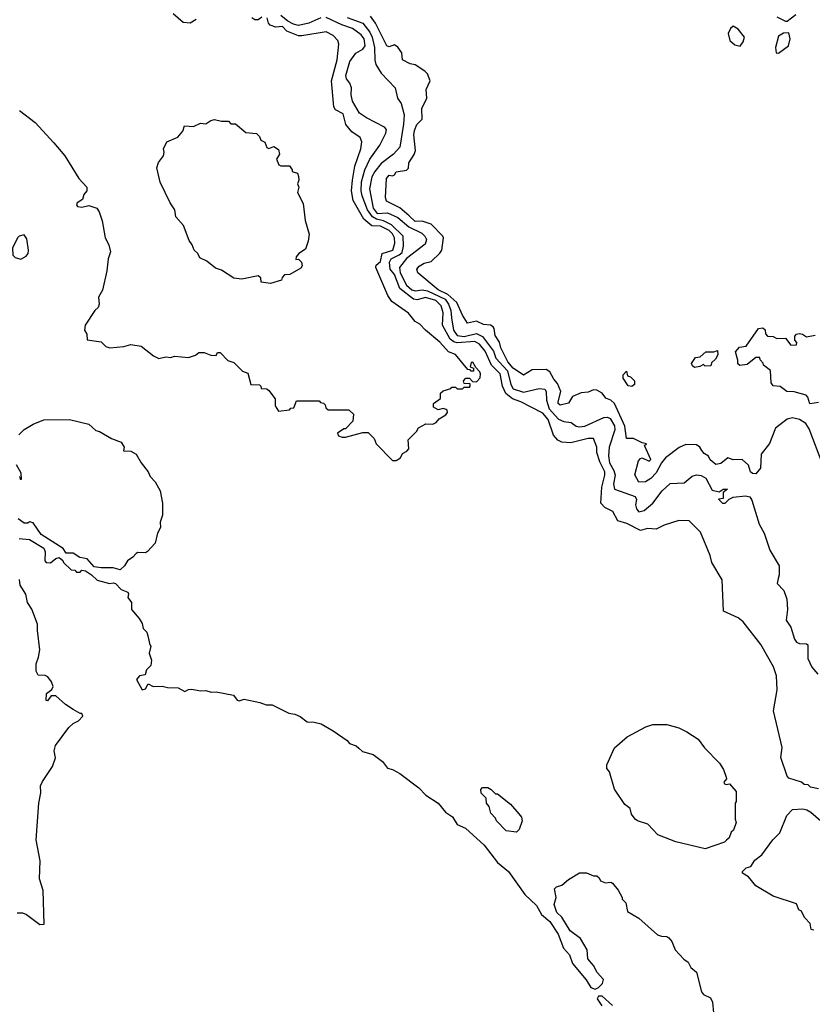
# Model space of a CAD drawing. Extents: x 1793424 to 1900092, y 321114 to 470632.
# Tile 157 of 256: x 1852609 to 1857149, y 396164 to 401805. Entities that reach past the tile are written whole.
import ezdxf

# ---------------------------------------------------------------- set-up
doc = ezdxf.new("R2010")
doc.units = 0

msp = doc.modelspace()

# ---------------------------------------------------------------- linework, layer by layer
at = {"layer": '0CON05XD'}
for points in [[(1852607.5, 401285), (1852696.7, 401215), (1852805, 401100), (1852866.7, 401025), (1852946.7, 400895), (1852992.5, 400845), (1852993.8, 400825), (1852976.9, 400803.1), (1852968.6, 400775), (1852937.1, 400755), (1852933.5, 400743.5), (1852940, 400735), (1852965, 400730.4), (1853005, 400740.6), (1853050, 400725), (1853063.9, 400703.9), (1853081.7, 400651.7), (1853098.8, 400555), (1853118.8, 400515), (1853129.2, 400475), (1853116, 400435), (1853108.6, 400365), (1853083.3, 400255), (1853059.2, 400215), (1853063.3, 400175), (1853057.5, 400155), (1853038.3, 400138.3), (1852983.8, 400055), (1852980, 400025), (1852992.5, 400002.5), (1852995, 399970), (1853075, 399958.8), (1853101.7, 399931.7), (1853125, 399924), (1853205, 399931.5), (1853245, 399943.8), (1853304.1, 399934.1), (1853375, 399878.8), (1853405, 399863.3), (1853445, 399872.5), (1853475, 399870), (1853495, 399877.5), (1853575, 399870), (1853615, 399882.5), (1853635, 399897.5), (1853665, 399897.5), (1853703, 399883), (1853735, 399880), (1853741.7, 399898.3), (1853757, 399897), (1853801.7, 399851.7), (1853835, 399840), (1853885, 399790), (1853915, 399780), (1853933.6, 399713.6), (1853981.7, 399711.7), (1853990, 399705), (1853991.7, 399691.7), (1854025, 399690), (1854035, 399680), (1854071.7, 399631.7), (1854073, 399593), (1854091.7, 399561.7), (1854155, 399570), (1854161.7, 399578.3), (1854178.3, 399581.7), (1854195, 399620), (1854325, 399620), (1854331.7, 399611.7), (1854348.3, 399608.3), (1854358.3, 399598.3), (1854361.7, 399581.7), (1854375, 399570), (1854495, 399570), (1854520, 399545), (1854517.5, 399505), (1854475, 399460), (1854465, 399460), (1854430, 399435), (1854435, 399420), (1854455, 399412.5), (1854475, 399413.3), (1854575, 399440), (1854605, 399440), (1854640, 399405), (1854650, 399375), (1854745, 399280), (1854765, 399280), (1854790, 399295), (1854801.7, 399318.3), (1854827, 399333), (1854837.5, 399345), (1854833, 399397), (1854882.5, 399445), (1854893.6, 399466.4), (1854935, 399490), (1854975, 399487.5), (1854995, 399497.5), (1855011.7, 399518.3), (1855049.3, 399540.7), (1855060, 399555), (1855058.3, 399568.3), (1855051.7, 399571.7), (1855035, 399577.5), (1855005, 399570), (1854980, 399585), (1854980, 399605), (1855020, 399635), (1855020, 399665), (1855035, 399677.5), (1855078.3, 399691.7), (1855085, 399700), (1855105, 399700), (1855115, 399690), (1855145, 399690), (1855155, 399700), (1855185, 399700), (1855190, 399705), (1855188.3, 399718.3), (1855155, 399720), (1855150, 399735), (1855165, 399750), (1855185, 399750), (1855201.7, 399731.7), (1855225, 399730), (1855247, 399753), (1855247.5, 399775), (1855245, 399787.5), (1855221.7, 399811.7), (1855205, 399842.5), (1855195, 399840), (1855190, 399815), (1855208.3, 399808.3), (1855208.3, 399791.7), (1855195, 399790), (1855188.3, 399798.3), (1855175, 399800), (1855105, 399886.7), (1855065, 399902.5), (1855015, 399956.2), (1854932.9, 400025), (1854900.2, 400060.2), (1854874.4, 400075), (1854835, 400123.3), (1854740.6, 400190.6), (1854717.1, 400225), (1854648, 400385), (1854651.2, 400398.8), (1854675, 400420), (1854684.2, 400465), (1854745.8, 400485), (1854757.5, 400525), (1854755.6, 400555.6), (1854745, 400578.2), (1854725, 400597.5), (1854675, 400621.9), (1854625, 400623.3), (1854580.9, 400660.9), (1854519.4, 400769.4), (1854509.6, 400825), (1854514.6, 400885), (1854527.9, 400965), (1854562.2, 401065), (1854569.4, 401105), (1854559.8, 401129.8), (1854511.9, 401161.9), (1854477.1, 401205), (1854461.2, 401265), (1854417.8, 401287.8), (1854408.1, 401305), (1854394.6, 401455), (1854426.8, 401575), (1854436.5, 401665), (1854431.1, 401685), (1854405, 401714.4), (1854365, 401735.5), (1854225, 401711.3), (1854205, 401712.9), (1854158.5, 401731.5), (1854138.2, 401738.2), (1854115, 401765.3), (1854075, 401761.1), (1854043.8, 401773.8), (1854034.5, 401784.5), (1854025.4, 401815)], [(1853620, 401805), (1853585, 401784), (1853545, 401788.8), (1853488.2, 401838.2)], [(1853995, 401819.1), (1853975, 401802.9), (1853955, 401804.4), (1853938.1, 401815)], [(1854334, 401815), (1854265, 401785.3), (1854205, 401771.8), (1854178, 401778), (1854145, 401795.7), (1854105, 401828)], [(1855959.6, 399195), (1855960, 399215), (1855931.7, 399271.7), (1855915.3, 399325), (1855915.4, 399355), (1855896.2, 399405), (1855865, 399404.6), (1855765, 399379.7), (1855715, 399383.2), (1855691.4, 399395), (1855667.3, 399425), (1855635, 399513.3), (1855605, 399549.4), (1855480, 399615), (1855431.7, 399631.7), (1855393, 399663), (1855374.8, 399705), (1855360.8, 399775), (1855312.1, 399825), (1855275.2, 399905), (1855243.1, 399945), (1855215, 399960.2), (1855115, 399952.8), (1855095, 399958.9), (1855073.8, 399975), (1855030.8, 400055), (1855033.7, 400125), (1855023.5, 400165), (1854992.9, 400195), (1854932.7, 400212.7), (1854885, 400200.2), (1854865, 400202.6), (1854786.7, 400265), (1854755.7, 400345), (1854730.7, 400375), (1854727.8, 400415), (1854737.5, 400435), (1854783.3, 400456.7), (1854798.7, 400471.3), (1854806.6, 400506.6), (1854804.4, 400565), (1854738.6, 400628.6), (1854693, 400653), (1854651.9, 400661.9), (1854629.8, 400675), (1854601.3, 400715), (1854570.8, 400795), (1854564.7, 400825), (1854566.2, 400875), (1854586.5, 400945), (1854615.3, 401004.7), (1854671.1, 401085), (1854705.8, 401155), (1854710, 401175), (1854698.7, 401188.7), (1854595, 401242), (1854555, 401270), (1854515, 401337.5), (1854507.5, 401375), (1854508.6, 401415), (1854500.2, 401440.2), (1854480.8, 401465), (1854477.1, 401485), (1854499.4, 401565), (1854535, 401612), (1854575, 401636.2), (1854586.9, 401655), (1854581.5, 401695), (1854565, 401717.7), (1854514.4, 401755), (1854454.3, 401774.3), (1854365, 401817.8)], [(1854485, 401817.7), (1854575, 401784.1), (1854615, 401733.9), (1854628.5, 401705), (1854641.5, 401645), (1854642.6, 401572.6), (1854648.5, 401548.5), (1854679.1, 401499.1), (1854760, 401415), (1854772.5, 401355), (1854793.3, 401325), (1854810.3, 401260.3), (1854806.7, 401206.7), (1854786.7, 401075), (1854750.8, 401035), (1854679.3, 400980.7), (1854642.2, 400935), (1854626.7, 400905), (1854612.9, 400835), (1854634.1, 400725), (1854655.7, 400695), (1854715, 400697.2), (1854775, 400672), (1854838.4, 400618.4), (1854911.7, 400581.7), (1854930, 400565), (1854938.9, 400545), (1854930.6, 400519.4), (1854825, 400435.9), (1854784.7, 400385), (1854787.3, 400355), (1854825, 400283.3), (1854855, 400256.7), (1854875, 400251.9), (1854915, 400257.8), (1854945, 400251.7), (1855045, 400202.7), (1855064.3, 400175), (1855078.4, 400138.4), (1855082.8, 400097.2)], [(1857209.2, 399255), (1857130.7, 399460.7), (1857110.9, 399490.9), (1857075, 399513.3), (1857035, 399523.3), (1857005, 399516.7), (1856938.1, 399465), (1856903.8, 399376.2), (1856855.7, 399315), (1856852.9, 399235), (1856825, 399203.5), (1856806.7, 399205), (1856794, 399214), (1856782.6, 399252.6), (1856748, 399285), (1856695, 399283.6), (1856665, 399294.7), (1856625, 399261.3), (1856595.4, 399255.4), (1856563, 399283), (1856554.2, 399304.2), (1856528.7, 399318.7), (1856516.4, 399336.4), (1856504, 399355), (1856485, 399368.1), (1856425, 399370.6), (1856385.6, 399354.4), (1856308.9, 399295), (1856284.4, 399265), (1856255, 399209.2), (1856223.6, 399176.4), (1856193.5, 399156.5), (1856155, 399155.3), (1856133.2, 399196.8), (1856153.2, 399276.8), (1856165, 399291.2), (1856175, 399293.8), (1856215, 399274.4), (1856223.8, 399285), (1856187.5, 399365), (1856200, 399375), (1856175, 399380), (1856125, 399404.6), (1856085, 399406), (1856074.2, 399475), (1856015, 399605.6), (1855995, 399624.4), (1855967, 399637), (1855944.4, 399665), (1855915, 399681.2), (1855895.7, 399684.3), (1855865, 399671.2), (1855825, 399667.1), (1855775, 399645.5), (1855752.7, 399607.3), (1855705, 399596.8), (1855693.9, 399605), (1855692.4, 399615), (1855708.6, 399675), (1855689.5, 399719.5), (1855667.4, 399745), (1855646.3, 399786.3), (1855625, 399800), (1855545, 399799.2), (1855495, 399767.1), (1855435, 399808.9), (1855404.3, 399845), (1855364.8, 399925), (1855356.8, 399956.8), (1855331.8, 399995), (1855327.1, 400035), (1855320.8, 400045), (1855305, 400054.4), (1855265, 400059.1), (1855225, 400077.8), (1855174, 400065), (1855145, 400111.2), (1855112.9, 400185), (1855060.3, 400230.3), (1855005, 400257.7), (1854890, 400355), (1854884, 400375), (1854897.3, 400392.7), (1854925, 400410.6), (1854965, 400419.5), (1855015, 400467.1), (1855026.4, 400485), (1855035.4, 400555.4), (1855032.9, 400565), (1854965, 400633.9), (1854915, 400650.4), (1854875, 400647.5), (1854840.2, 400680.2), (1854786.1, 400726.1), (1854710, 400765), (1854703.8, 400785), (1854710, 400895), (1854725, 400913.8), (1854745, 400909.2), (1854756, 400915), (1854765, 400932.5), (1854825, 400943.3), (1854835.3, 400954.7), (1854837.5, 400985), (1854868, 401032), (1854875.3, 401055), (1854866.5, 401145), (1854869.4, 401170.6), (1854884.5, 401205), (1854914.3, 401235), (1854911.4, 401295), (1854940.8, 401355), (1854937.1, 401405), (1854960, 401455), (1854944.3, 401494.3), (1854929.2, 401509.2), (1854875, 401546.2), (1854845, 401551.9), (1854800.8, 401575), (1854797.9, 401615), (1854775, 401647.3), (1854755, 401660.4), (1854725, 401650), (1854712.7, 401655), (1854647.7, 401785), (1854617.8, 401825)], [(1856945, 401821.2), (1856995, 401796.7), (1857005, 401796.7), (1857055, 401833.8)], [(1856735, 401653.3), (1856752.7, 401677.3), (1856761.2, 401705), (1856725, 401751.2), (1856695, 401766.7), (1856680, 401755), (1856666.7, 401725), (1856676.7, 401685), (1856705, 401660), (1856735, 401653.3)], [(1856955, 401613.3), (1857012.5, 401655), (1857022.5, 401695), (1857015, 401730), (1856983, 401727), (1856955, 401710), (1856938.8, 401645), (1856942.5, 401615), (1856955, 401613.3)], [(1854045, 400293.3), (1853991.7, 400301.7), (1853990, 400325), (1853975, 400336.7), (1853881.7, 400318.3), (1853835, 400323.8), (1853765, 400370), (1853731.2, 400381.2), (1853680.7, 400420.7), (1853640.7, 400440.7), (1853630, 400465), (1853607.5, 400485), (1853596.7, 400515), (1853579.3, 400539.3), (1853546.1, 400626.1), (1853503.3, 400675), (1853496.7, 400715), (1853471.2, 400755), (1853414.2, 400874.2), (1853393.6, 400956.4), (1853403.9, 400986.1), (1853432.5, 401025), (1853436.7, 401045), (1853432.5, 401065), (1853452.5, 401105), (1853515, 401132.5), (1853542.5, 401165), (1853553.6, 401196.4), (1853605, 401192.5), (1853645, 401212.5), (1853675, 401207.5), (1853703, 401227), (1853725, 401232.5), (1853765, 401222.5), (1853805, 401222.5), (1853818.3, 401208.3), (1853845, 401207.5), (1853905, 401157.5), (1853965, 401152.5), (1853982.5, 401135), (1853990, 401115), (1854013, 401103), (1854025, 401072.5), (1854035, 401067.5), (1854065, 401077.5), (1854090.7, 401060.7), (1854097.5, 401035), (1854080, 401005), (1854093.6, 400973.6), (1854105, 400966.7), (1854155, 400966.7), (1854170, 400945), (1854170, 400935), (1854181.7, 400931.7), (1854200, 400925), (1854206.4, 400906.4), (1854207.5, 400885), (1854200, 400865), (1854207.5, 400845), (1854200, 400815), (1854231.7, 400751.7), (1854243.3, 400655), (1854266.2, 400575), (1854262, 400535), (1854245, 400490), (1854207.5, 400465), (1854192.5, 400445), (1854190, 400430), (1854205, 400432.5), (1854223.3, 400415), (1854226.7, 400395), (1854218.3, 400381.7), (1854156, 400344), (1854125, 400342.5), (1854111.7, 400328.3), (1854108.3, 400311.7), (1854045, 400293.3)], [(1852615, 400432.5), (1852645, 400450), (1852656.7, 400465), (1852660, 400485), (1852649.3, 400549.3), (1852635, 400572.5), (1852606.4, 400563.6), (1852596.1, 400553.9), (1852567.5, 400495), (1852570, 400455), (1852583, 400443), (1852615, 400432.5)], [(1855082.8, 400097.2), (1855093, 400025), (1855115, 399995.9), (1855155, 399989.7), (1855225, 400006.7), (1855259.6, 399989.6), (1855322.9, 399905), (1855336.5, 399865), (1855402.8, 399792.8), (1855421.1, 399715), (1855435, 399689.2), (1855495, 399671.4), (1855585, 399691.4), (1855617, 399687), (1855624, 399675), (1855627.1, 399625), (1855641.8, 399575), (1855695, 399515.3), (1855725, 399502.3), (1855767.5, 399497.5), (1855795.7, 399475.7), (1855815, 399471.9), (1855845, 399475.6), (1855955, 399525.4), (1855975, 399527.9), (1855990.5, 399520.5), (1856015, 399478.6), (1856018.2, 399455), (1855985.4, 399355), (1855981.3, 399305), (1855987.3, 399265), (1856011.4, 399221.4), (1856019.1, 399195), (1856010, 399145), (1856015, 399115.8), (1856133.7, 399073.7), (1856141.6, 399055), (1856136.7, 399025), (1856141.3, 399001.3), (1856155, 398984.7), (1856185, 398992.1), (1856235.3, 399034.7), (1856289.2, 399105), (1856335, 399146.7), (1856415, 399151.2), (1856461.1, 399188.9), (1856485, 399196.7), (1856513.2, 399193.2), (1856538.3, 399178.3), (1856575, 399109.5), (1856615, 399098.8), (1856638.8, 399115), (1856663.3, 399115), (1856638, 399095), (1856638.2, 399061.8), (1856612.5, 399057.5), (1856635, 399033.8), (1856650, 399035), (1856672.2, 399057.8), (1856695, 399068.1), (1856766.1, 399076.1), (1856790.5, 399070.5), (1856802.3, 399052.3), (1856844, 398915), (1856873.6, 398863.6), (1856906.1, 398766.1), (1856958.8, 398675), (1856958.8, 398625), (1856952.5, 398602.5), (1856947.5, 398575), (1856986.2, 398535), (1857003.8, 398485), (1857006.1, 398426.1), (1857000, 398365), (1857026.2, 398325), (1857046.7, 398255), (1857058, 398238), (1857075, 398230), (1857115, 398229.4), (1857123.1, 398223.1), (1857122.5, 398145), (1857146.7, 398095), (1857181.2, 398055)], [(1857185, 399612.2), (1857135, 399604.2), (1857122.7, 399642.7), (1857112.9, 399652.9), (1857045, 399672.5), (1857003.6, 399673.6), (1856965, 399703.3), (1856925, 399707.5), (1856913.6, 399723.6), (1856910, 399795), (1856870, 399825), (1856867, 399837), (1856850, 399855), (1856848.3, 399868.3), (1856825, 399870), (1856775, 399830), (1856733.6, 399823.6), (1856723, 399833), (1856723, 399853), (1856708.3, 399901.7), (1856731.7, 399928.3), (1856770, 399935), (1856840, 400035), (1856865, 400040), (1856878.3, 400028.3), (1856880, 400005), (1856891.7, 399991.7), (1856925, 399990), (1856945, 399977.5), (1856995, 399980), (1857025, 399940), (1857058.3, 399941.7), (1857060, 399955), (1857048.3, 399968.3), (1857048.3, 399991.7), (1857057.5, 400002.5), (1857073.6, 400006.4), (1857093.6, 400003.6), (1857115, 399987.5), (1857165, 399997.5)], [(1856475, 399812.5), (1856461.7, 399821.7), (1856457.5, 399835), (1856480.7, 399869.3), (1856507, 399873), (1856538.3, 399901.7), (1856585, 399902.5), (1856605, 399910), (1856607.5, 399885), (1856595, 399860), (1856571.7, 399838.3), (1856568.3, 399821.7), (1856535, 399820), (1856525, 399830), (1856505, 399817.5), (1856475, 399812.5)], [(1856115, 399703.3), (1856095, 399707.5), (1856065, 399750), (1856065, 399770), (1856085, 399790), (1856090, 399765), (1856108.3, 399758.3), (1856130, 399735), (1856130, 399715), (1856115, 399703.3)], [(1852603.9, 399426.1), (1852635, 399456.7), (1852685, 399486.7), (1852747, 399513), (1852893.9, 399513.9), (1853005, 399488), (1853045, 399450.8), (1853066.7, 399445), (1853134.4, 399404.4), (1853190, 399385), (1853206.7, 399355), (1853203.8, 399333.8), (1853245, 399332), (1853276.7, 399315), (1853304, 399265), (1853344, 399215), (1853356.9, 399186.9), (1853385, 399156.7), (1853414.2, 399105), (1853425.8, 399035), (1853425.8, 398965), (1853413.8, 398925), (1853415.8, 398895), (1853397.9, 398862.1), (1853384.2, 398805), (1853341.7, 398758.3), (1853329.3, 398750.7), (1853285, 398752.5), (1853275, 398746.7), (1853257.5, 398725), (1853226.7, 398705), (1853210, 398675), (1853185, 398652.5)], [(1852608.3, 399188.3), (1852611.7, 399171.7), (1852618.3, 399171.7), (1852617, 399207), (1852590, 399255)], [(1857185, 397397.5), (1857138.3, 397408.3), (1857125, 397420), (1857103, 397423), (1857087, 397437), (1857015, 397460), (1857005, 397470), (1856968.3, 397578.3), (1856976.7, 397635), (1856926.2, 397845), (1856948, 397965), (1856943.8, 398045), (1856927.3, 398097.3), (1856854.1, 398224.1), (1856752.5, 398355), (1856725, 398377.5), (1856640, 398415), (1856632.5, 398595), (1856573.3, 398695), (1856563.3, 398735), (1856508.3, 398868.3), (1856443, 398933), (1856385, 398935.8), (1856301.3, 398908.7), (1856255, 398885.6), (1856205, 398889.1), (1856165, 398878.1), (1856087.3, 398917.3), (1856035, 398932.9), (1856006.4, 398986.4), (1855960.7, 399010.7), (1855938.4, 399035), (1855944, 399126), (1855959.6, 399195)], [(1853185, 398652.5), (1853145, 398664), (1853075, 398663.3), (1853035, 398670), (1852995, 398716), (1852954, 398724), (1852915, 398748), (1852875, 398747.5), (1852857.5, 398775), (1852732.5, 398855), (1852685, 398922.5), (1852665, 398927.5), (1852655, 398920), (1852635, 398920), (1852600, 398945)], [(1852605, 398832.5), (1852665, 398826.2), (1852746.1, 398776.1), (1852753.8, 398755), (1852753.3, 398705), (1852760, 398695), (1852785, 398693.3), (1852815, 398717.5), (1852835, 398722.5), (1852856.4, 398706.4), (1852860, 398695), (1852903, 398653), (1852925, 398650), (1852935, 398640), (1852955, 398640), (1852965, 398650), (1852985, 398647.5), (1853020, 398625), (1853053, 398593), (1853123.6, 398573.6), (1853145, 398578.8), (1853157.5, 398575), (1853189.5, 398539.5), (1853227.5, 398525), (1853232.5, 398515), (1853227.5, 398495), (1853250, 398465), (1853248.8, 398425), (1853293.6, 398373.6)], [(1852595, 396687.5), (1852625, 396687.5), (1852648.3, 396678.3), (1852725, 396620), (1852748.3, 396621.7), (1852743.8, 396815), (1852721.7, 396881.7), (1852726, 396985), (1852702.5, 397105), (1852718.8, 397315), (1852730, 397375), (1852728.8, 397415), (1852739.5, 397440.5), (1852797.3, 397525), (1852814, 397575), (1852805.7, 397615), (1852814.5, 397645.5), (1852890.7, 397749.3), (1852915, 397772.5), (1852945, 397787.5), (1852970, 397815), (1852965, 397830), (1852955, 397830), (1852915, 397852.5), (1852870.7, 397880.7), (1852815, 397930), (1852788.3, 397931.7), (1852768.3, 397901.7), (1852760, 397905), (1852762.5, 397945), (1852793, 397967), (1852800, 397985), (1852790.7, 398010.7), (1852769.3, 398039.3), (1852755, 398047.5), (1852715, 398050), (1852703, 398073), (1852702.5, 398115), (1852717, 398153), (1852723.3, 398195), (1852710, 398305), (1852711.2, 398341.2), (1852677.7, 398427.7), (1852654, 398465), (1852643.6, 398513.6), (1852611.2, 398565), (1852607, 398597)], [(1853293.6, 398373.6), (1853310, 398345), (1853316.4, 398316.4), (1853336.1, 398296.1), (1853343.3, 398275), (1853353.3, 398223.3), (1853360, 398215), (1853350, 398175), (1853363.3, 398135), (1853360, 398105), (1853335, 398080), (1853328.3, 398051.7), (1853294.1, 398045.9), (1853277.5, 398025), (1853310, 397965), (1853329.3, 397970.7), (1853345, 398000), (1853373.9, 397983.9), (1853423.9, 397986.1), (1853455, 397978), (1853516.1, 397976.1), (1853555, 397956.2), (1853575, 397967.5), (1853595, 397969.4), (1853645, 397959.2), (1853675, 397960.8), (1853705, 397952), (1853735, 397954.3), (1853833.3, 397935), (1853855, 397905.8), (1853865, 397901.8), (1853895, 397912.2), (1853985, 397892.9), (1854019.7, 397879.7), (1854055, 397878.6), (1854151.2, 397831.2), (1854185, 397825.6), (1854215, 397812), (1854255, 397782.5), (1854295, 397780.8), (1854335, 397770.8), (1854405, 397730), (1854485, 397674), (1854498.5, 397658.5), (1854536.7, 397645), (1854551.7, 397631.7), (1854572.1, 397612.1), (1854633.3, 397595), (1854686, 397555), (1854716.4, 397516.4), (1854745, 397508.8), (1854786.7, 397485), (1854894.3, 397404.3), (1854935, 397361.2), (1855006.7, 397315), (1855047.5, 397265), (1855088.3, 397238.3), (1855115, 397194), (1855163, 397173), (1855268.8, 397075), (1855345.8, 396975.8), (1855408, 396925), (1855501.9, 396791.9), (1855569.4, 396729.4), (1855598.3, 396678.3), (1855645, 396637.5), (1855693.3, 396565), (1855723.8, 396485), (1855757.7, 396447.7), (1855775, 396397.5), (1855854.1, 396304.1), (1855880.7, 396260.7), (1855905, 396250), (1855925, 396260), (1855947, 396283), (1855952.5, 396305), (1855916.4, 396346.4), (1855896.1, 396386.1), (1855863.9, 396423.9), (1855860, 396475), (1855820.7, 396540.7), (1855762.5, 396585), (1855713.6, 396663.6), (1855685, 396690), (1855671.2, 396735), (1855682.5, 396775), (1855672.5, 396825), (1855683.9, 396836.1), (1855715, 396846.7), (1855751.7, 396878.3), (1855815, 396917.5), (1855855, 396917.5), (1855895, 396900), (1855915, 396900), (1855928.3, 396888.3), (1855935, 396870), (1855965, 396860), (1855995, 396862.5), (1856005, 396857.5), (1856037, 396817), (1856060, 396775), (1856060, 396765), (1856080, 396745), (1856090, 396695), (1856155, 396657.5), (1856261.7, 396561.7), (1856285, 396553.3), (1856315, 396552.5), (1856327.5, 396545), (1856343.6, 396523.6), (1856363.3, 396475), (1856412.3, 396422.3), (1856437.5, 396405), (1856452.5, 396375), (1856485, 396346.7), (1856513.8, 396235), (1856525, 396220), (1856565, 396200), (1856576.7, 396175), (1856582.5, 396115)], [(1856535, 397053.8), (1856366.4, 397093.6), (1856265, 397133.8), (1856206.1, 397196.1), (1856146.7, 397215), (1856133.8, 397225), (1856113.2, 397253.2), (1856105.7, 397285.7), (1856075, 397307.5), (1856016.4, 397396.4), (1855987.5, 397495), (1855972.5, 397515), (1855972.5, 397535), (1856016.7, 397633.3), (1856087.5, 397695), (1856195, 397753.3), (1856235, 397766.7), (1856315, 397766.7), (1856385, 397746.7), (1856430, 397725), (1856495, 397682.5), (1856532.3, 397632.3), (1856616.7, 397545), (1856639.5, 397509.5), (1856656.2, 397465), (1856656.7, 397455), (1856642.9, 397437.1), (1856645, 397427.5), (1856655, 397422.5), (1856675, 397426.7), (1856713, 397383), (1856712.5, 397325), (1856707.5, 397315), (1856707.5, 397225), (1856712.5, 397205), (1856698.3, 397161.7), (1856685, 397150), (1856673, 397117), (1856656.7, 397103.3), (1856645, 397092.5), (1856535, 397053.8)], [(1855455, 397150), (1855395, 397157.5), (1855340, 397215), (1855335, 397230), (1855308.3, 397258.3), (1855297, 397297), (1855282.5, 397315), (1855280, 397345), (1855253, 397373), (1855250, 397395), (1855260, 397405), (1855290, 397405), (1855310, 397395), (1855335, 397370), (1855345, 397370), (1855419.3, 397309.3), (1855467.5, 397255), (1855482.5, 397235), (1855487.5, 397215), (1855470, 397165), (1855455, 397150)], [(1857158.3, 396588.3), (1857141.7, 396591.7), (1857137, 396627), (1857105, 396660), (1857086.4, 396696.4), (1857072.5, 396705), (1857059.3, 396739.3), (1856925, 396783.3), (1856825, 396842.5), (1856783, 396893), (1856750, 396915), (1856750, 396925), (1856770, 396945), (1856796.4, 396953.6), (1856820.5, 396989.5), (1856859.5, 397020.5), (1856922.5, 397105), (1856963.3, 397145), (1857003.9, 397246.1), (1857035, 397280), (1857095, 397282.5), (1857117, 397277), (1857140, 397265), (1857197.5, 397215)], [(1856005, 396157.5), (1855945, 396210), (1855925, 396210), (1855917.5, 396195), (1855943.3, 396155)]]:
    msp.add_lwpolyline(points, dxfattribs=at)

doc.saveas('drawing.dxf')
